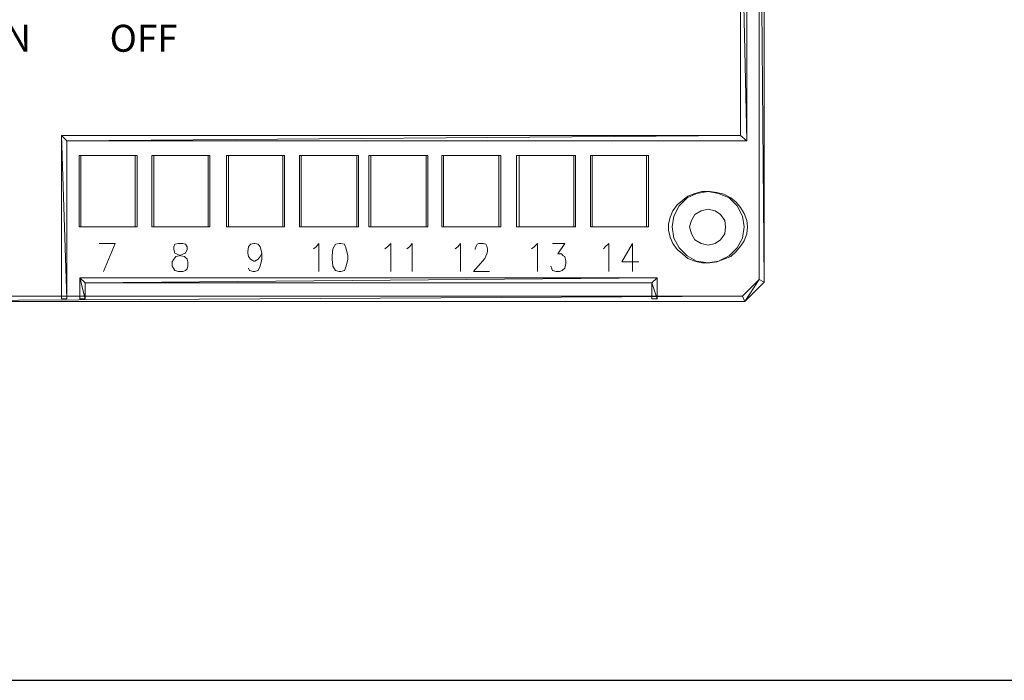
# Model space of a CAD drawing. Header units: millimetres. Extents: x 22250 to 51280, y -5012 to 7692.
# Tile 168 of 182: x 50795 to 50872, y 2739 to 2791. Entities that reach past the tile are written whole.
import ezdxf

# ---------------------------------------------------------------- set-up
doc = ezdxf.new("R2010")
doc.units = ezdxf.units.MM
doc.layers.add('00 CCTV IP - MIWI', color=10, linetype='Continuous')
doc.layers.add('Warstwa 1', color=253, linetype='Continuous', lineweight=5)
doc.styles.get("Standard").update_dxf_attribs({"font": 'arial.ttf'})

msp = doc.modelspace()

# ---------------------------------------------------------------- linework, layer by layer
at = {"layer": '00 CCTV IP - MIWI', "color": 250}
msp.add_line((50639.233, 2738.947), (51159.59, 2738.947), dxfattribs=at)
at = {"layer": 'Warstwa 1'}
for points in [[(50853.295, 2770.129), (50853.295, 2770.129), (50852.882, 2816.344), (50852.882, 2816.344), (50852.882, 2816.344), (50852.882, 2816.344), (50853.295, 2816.482), (50853.295, 2816.482), (50853.295, 2816.482), (50853.295, 2816.482), (50853.295, 2770.129), (50853.295, 2770.129)], [(50852.882, 2770.335), (50852.882, 2770.335), (50853.295, 2770.129), (50853.295, 2770.129), (50853.295, 2770.129), (50853.295, 2770.129), (50852.882, 2816.344), (50852.882, 2816.344), (50852.882, 2816.344), (50852.882, 2816.344), (50852.882, 2770.335), (50852.882, 2770.335)], [(50851.919, 2781.201), (50851.919, 2781.201), (50851.438, 2803.621), (50851.438, 2803.621), (50851.438, 2803.621), (50851.438, 2803.621), (50851.919, 2804.034), (50851.919, 2804.034), (50851.919, 2804.034), (50851.919, 2804.034), (50851.919, 2781.201), (50851.919, 2781.201)], [(50851.438, 2781.614), (50851.438, 2781.614), (50851.919, 2781.201), (50851.919, 2781.201), (50851.919, 2781.201), (50851.919, 2781.201), (50851.438, 2803.621), (50851.438, 2803.621), (50851.438, 2803.621), (50851.438, 2803.621), (50851.438, 2781.614), (50851.438, 2781.614)], [(50798.276, 2768.822), (50798.276, 2768.822), (50798.689, 2768.822), (50798.689, 2768.822), (50798.689, 2768.822), (50798.689, 2768.822), (50798.276, 2781.614), (50798.276, 2781.614), (50798.276, 2781.614), (50798.276, 2781.614), (50798.276, 2768.822), (50798.276, 2768.822)], [(50798.689, 2768.822), (50798.689, 2768.822), (50798.276, 2781.614), (50798.276, 2781.614), (50798.276, 2781.614), (50798.276, 2781.614), (50798.689, 2781.201), (50798.689, 2781.201), (50798.689, 2781.201), (50798.689, 2781.201), (50798.689, 2768.822), (50798.689, 2768.822)], [(50798.276, 2781.614), (50798.276, 2781.614), (50798.689, 2781.201), (50798.689, 2781.201), (50798.689, 2781.201), (50798.689, 2781.201), (50851.438, 2781.614), (50851.438, 2781.614), (50851.438, 2781.614), (50851.438, 2781.614), (50798.276, 2781.614), (50798.276, 2781.614)], [(50798.689, 2781.201), (50798.689, 2781.201), (50851.438, 2781.614), (50851.438, 2781.614), (50851.438, 2781.614), (50851.438, 2781.614), (50851.919, 2781.201), (50851.919, 2781.201), (50851.919, 2781.201), (50851.919, 2781.201), (50798.689, 2781.201), (50798.689, 2781.201)], [(50799.72, 2768.822), (50799.72, 2768.822), (50800.133, 2768.822), (50800.133, 2768.822), (50800.133, 2768.822), (50800.133, 2768.822), (50799.72, 2770.472), (50799.72, 2770.472), (50799.72, 2770.472), (50799.72, 2770.472), (50799.72, 2768.822), (50799.72, 2768.822)], [(50800.133, 2768.822), (50800.133, 2768.822), (50799.72, 2770.472), (50799.72, 2770.472), (50799.72, 2770.472), (50799.72, 2770.472), (50800.133, 2770.06), (50800.133, 2770.06), (50800.133, 2770.06), (50800.133, 2770.06), (50800.133, 2768.822), (50800.133, 2768.822)], [(50799.72, 2770.472), (50799.72, 2770.472), (50800.133, 2770.06), (50800.133, 2770.06), (50800.133, 2770.06), (50800.133, 2770.06), (50844.904, 2770.472), (50844.904, 2770.472), (50844.904, 2770.472), (50844.904, 2770.472), (50799.72, 2770.472), (50799.72, 2770.472)], [(50800.133, 2770.06), (50800.133, 2770.06), (50844.904, 2770.472), (50844.904, 2770.472), (50844.904, 2770.472), (50844.904, 2770.472), (50844.492, 2770.06), (50844.492, 2770.06), (50844.492, 2770.06), (50844.492, 2770.06), (50800.133, 2770.06), (50800.133, 2770.06)], [(50844.904, 2770.472), (50844.904, 2770.472), (50844.492, 2770.06), (50844.492, 2770.06), (50844.492, 2770.06), (50844.492, 2770.06), (50844.904, 2768.822), (50844.904, 2768.822), (50844.904, 2768.822), (50844.904, 2768.822), (50844.904, 2770.472), (50844.904, 2770.472)], [(50851.575, 2769.028), (50851.575, 2769.028), (50851.782, 2768.616), (50851.782, 2768.616), (50851.782, 2768.616), (50851.782, 2768.616), (50852.882, 2770.335), (50852.882, 2770.335), (50852.882, 2770.335), (50852.882, 2770.335), (50851.575, 2769.028), (50851.575, 2769.028)], [(50851.782, 2768.616), (50851.782, 2768.616), (50852.882, 2770.335), (50852.882, 2770.335), (50852.882, 2770.335), (50852.882, 2770.335), (50853.295, 2770.129), (50853.295, 2770.129), (50853.295, 2770.129), (50853.295, 2770.129), (50851.782, 2768.616), (50851.782, 2768.616)], [(50844.492, 2770.06), (50844.492, 2770.06), (50844.904, 2768.822), (50844.904, 2768.822), (50844.904, 2768.822), (50844.904, 2768.822), (50844.492, 2768.822), (50844.492, 2768.822), (50844.492, 2768.822), (50844.492, 2768.822), (50844.492, 2770.06), (50844.492, 2770.06)], [(50776.2, 2769.028), (50776.2, 2769.028), (50775.994, 2768.616), (50775.994, 2768.616), (50775.994, 2768.616), (50775.994, 2768.616), (50851.575, 2769.028), (50851.575, 2769.028), (50851.575, 2769.028), (50851.575, 2769.028), (50776.2, 2769.028), (50776.2, 2769.028)], [(50775.994, 2768.616), (50775.994, 2768.616), (50851.575, 2769.028), (50851.575, 2769.028), (50851.575, 2769.028), (50851.575, 2769.028), (50851.782, 2768.616), (50851.782, 2768.616), (50851.782, 2768.616), (50851.782, 2768.616), (50775.994, 2768.616), (50775.994, 2768.616)]]:
    msp.add_open_spline(points, degree=3, knots=[0, 0, 0, 0, 0.333333, 0.333333, 0.333333, 0.333333, 0.666667, 0.666667, 0.666667, 0.666667, 1, 1, 1, 1], dxfattribs=at)
at = {"layer": 'Warstwa 1', "lineweight": 9}
for points, knots in [([(50804.053, 2774.461), (50804.053, 2774.461), (50804.053, 2780.032), (50804.053, 2780.032), (50804.053, 2780.032), (50804.053, 2780.032), (50799.652, 2780.032), (50799.652, 2780.032), (50799.652, 2780.032), (50799.652, 2780.032), (50799.652, 2774.461), (50799.652, 2774.461), (50799.652, 2774.461), (50799.652, 2774.461), (50804.053, 2774.461), (50804.053, 2774.461)], [0, 0, 0, 0, 0.25, 0.25, 0.25, 0.25, 0.5, 0.5, 0.5, 0.5, 0.75, 0.75, 0.75, 0.75, 1, 1, 1, 1]), ([(50804.191, 2774.461), (50804.191, 2774.461), (50804.191, 2780.032), (50804.191, 2780.032), (50804.191, 2780.032), (50804.191, 2780.032), (50799.789, 2780.032), (50799.789, 2780.032), (50799.789, 2780.032), (50799.789, 2780.032), (50799.789, 2774.461), (50799.789, 2774.461), (50799.789, 2774.461), (50799.789, 2774.461), (50804.191, 2774.461), (50804.191, 2774.461)], [0, 0, 0, 0, 0.25, 0.25, 0.25, 0.25, 0.5, 0.5, 0.5, 0.5, 0.75, 0.75, 0.75, 0.75, 1, 1, 1, 1]), ([(50809.761, 2774.461), (50809.761, 2774.461), (50809.761, 2780.032), (50809.761, 2780.032), (50809.761, 2780.032), (50809.761, 2780.032), (50805.36, 2780.032), (50805.36, 2780.032), (50805.36, 2780.032), (50805.36, 2780.032), (50805.36, 2774.461), (50805.36, 2774.461), (50805.36, 2774.461), (50805.36, 2774.461), (50809.761, 2774.461), (50809.761, 2774.461)], [0, 0, 0, 0, 0.25, 0.25, 0.25, 0.25, 0.5, 0.5, 0.5, 0.5, 0.75, 0.75, 0.75, 0.75, 1, 1, 1, 1]), ([(50809.899, 2774.461), (50809.899, 2774.461), (50809.899, 2780.032), (50809.899, 2780.032), (50809.899, 2780.032), (50809.899, 2780.032), (50805.497, 2780.032), (50805.497, 2780.032), (50805.497, 2780.032), (50805.497, 2780.032), (50805.497, 2774.461), (50805.497, 2774.461), (50805.497, 2774.461), (50805.497, 2774.461), (50809.899, 2774.461), (50809.899, 2774.461)], [0, 0, 0, 0, 0.25, 0.25, 0.25, 0.25, 0.5, 0.5, 0.5, 0.5, 0.75, 0.75, 0.75, 0.75, 1, 1, 1, 1]), ([(50815.607, 2774.461), (50815.607, 2774.461), (50815.607, 2780.032), (50815.607, 2780.032), (50815.607, 2780.032), (50815.607, 2780.032), (50811.205, 2780.032), (50811.205, 2780.032), (50811.205, 2780.032), (50811.205, 2780.032), (50811.205, 2774.461), (50811.205, 2774.461), (50811.205, 2774.461), (50811.205, 2774.461), (50815.607, 2774.461), (50815.607, 2774.461)], [0, 0, 0, 0, 0.25, 0.25, 0.25, 0.25, 0.5, 0.5, 0.5, 0.5, 0.75, 0.75, 0.75, 0.75, 1, 1, 1, 1]), ([(50815.745, 2774.461), (50815.745, 2774.461), (50815.745, 2780.032), (50815.745, 2780.032), (50815.745, 2780.032), (50815.745, 2780.032), (50811.343, 2780.032), (50811.343, 2780.032), (50811.343, 2780.032), (50811.343, 2780.032), (50811.343, 2774.461), (50811.343, 2774.461), (50811.343, 2774.461), (50811.343, 2774.461), (50815.745, 2774.461), (50815.745, 2774.461)], [0, 0, 0, 0, 0.25, 0.25, 0.25, 0.25, 0.5, 0.5, 0.5, 0.5, 0.75, 0.75, 0.75, 0.75, 1, 1, 1, 1]), ([(50821.384, 2774.461), (50821.384, 2774.461), (50821.384, 2780.032), (50821.384, 2780.032), (50821.384, 2780.032), (50821.384, 2780.032), (50816.914, 2780.032), (50816.914, 2780.032), (50816.914, 2780.032), (50816.914, 2780.032), (50816.914, 2774.461), (50816.914, 2774.461), (50816.914, 2774.461), (50816.914, 2774.461), (50821.384, 2774.461), (50821.384, 2774.461)], [0, 0, 0, 0, 0.25, 0.25, 0.25, 0.25, 0.5, 0.5, 0.5, 0.5, 0.75, 0.75, 0.75, 0.75, 1, 1, 1, 1]), ([(50821.521, 2774.461), (50821.521, 2774.461), (50821.521, 2780.032), (50821.521, 2780.032), (50821.521, 2780.032), (50821.521, 2780.032), (50817.051, 2780.032), (50817.051, 2780.032), (50817.051, 2780.032), (50817.051, 2780.032), (50817.051, 2774.461), (50817.051, 2774.461), (50817.051, 2774.461), (50817.051, 2774.461), (50821.521, 2774.461), (50821.521, 2774.461)], [0, 0, 0, 0, 0.25, 0.25, 0.25, 0.25, 0.5, 0.5, 0.5, 0.5, 0.75, 0.75, 0.75, 0.75, 1, 1, 1, 1]), ([(50826.817, 2774.461), (50826.817, 2774.461), (50826.817, 2780.032), (50826.817, 2780.032), (50826.817, 2780.032), (50826.817, 2780.032), (50822.347, 2780.032), (50822.347, 2780.032), (50822.347, 2780.032), (50822.347, 2780.032), (50822.347, 2774.461), (50822.347, 2774.461), (50822.347, 2774.461), (50822.347, 2774.461), (50826.817, 2774.461), (50826.817, 2774.461)], [0, 0, 0, 0, 0.25, 0.25, 0.25, 0.25, 0.5, 0.5, 0.5, 0.5, 0.75, 0.75, 0.75, 0.75, 1, 1, 1, 1]), ([(50826.955, 2774.461), (50826.955, 2774.461), (50826.955, 2780.032), (50826.955, 2780.032), (50826.955, 2780.032), (50826.955, 2780.032), (50822.484, 2780.032), (50822.484, 2780.032), (50822.484, 2780.032), (50822.484, 2780.032), (50822.484, 2774.461), (50822.484, 2774.461), (50822.484, 2774.461), (50822.484, 2774.461), (50826.955, 2774.461), (50826.955, 2774.461)], [0, 0, 0, 0, 0.25, 0.25, 0.25, 0.25, 0.5, 0.5, 0.5, 0.5, 0.75, 0.75, 0.75, 0.75, 1, 1, 1, 1]), ([(50832.525, 2774.461), (50832.525, 2774.461), (50832.525, 2780.032), (50832.525, 2780.032), (50832.525, 2780.032), (50832.525, 2780.032), (50828.055, 2780.032), (50828.055, 2780.032), (50828.055, 2780.032), (50828.055, 2780.032), (50828.055, 2774.461), (50828.055, 2774.461), (50828.055, 2774.461), (50828.055, 2774.461), (50832.525, 2774.461), (50832.525, 2774.461)], [0, 0, 0, 0, 0.25, 0.25, 0.25, 0.25, 0.5, 0.5, 0.5, 0.5, 0.75, 0.75, 0.75, 0.75, 1, 1, 1, 1]), ([(50832.663, 2774.461), (50832.663, 2774.461), (50832.663, 2780.032), (50832.663, 2780.032), (50832.663, 2780.032), (50832.663, 2780.032), (50828.192, 2780.032), (50828.192, 2780.032), (50828.192, 2780.032), (50828.192, 2780.032), (50828.192, 2774.461), (50828.192, 2774.461), (50828.192, 2774.461), (50828.192, 2774.461), (50832.663, 2774.461), (50832.663, 2774.461)], [0, 0, 0, 0, 0.25, 0.25, 0.25, 0.25, 0.5, 0.5, 0.5, 0.5, 0.75, 0.75, 0.75, 0.75, 1, 1, 1, 1]), ([(50838.371, 2774.461), (50838.371, 2774.461), (50838.371, 2780.032), (50838.371, 2780.032), (50838.371, 2780.032), (50838.371, 2780.032), (50833.901, 2780.032), (50833.901, 2780.032), (50833.901, 2780.032), (50833.901, 2780.032), (50833.901, 2774.461), (50833.901, 2774.461), (50833.901, 2774.461), (50833.901, 2774.461), (50838.371, 2774.461), (50838.371, 2774.461)], [0, 0, 0, 0, 0.25, 0.25, 0.25, 0.25, 0.5, 0.5, 0.5, 0.5, 0.75, 0.75, 0.75, 0.75, 1, 1, 1, 1]), ([(50838.508, 2774.461), (50838.508, 2774.461), (50838.508, 2780.032), (50838.508, 2780.032), (50838.508, 2780.032), (50838.508, 2780.032), (50834.107, 2780.032), (50834.107, 2780.032), (50834.107, 2780.032), (50834.107, 2780.032), (50834.107, 2774.461), (50834.107, 2774.461), (50834.107, 2774.461), (50834.107, 2774.461), (50838.508, 2774.461), (50838.508, 2774.461)], [0, 0, 0, 0, 0.25, 0.25, 0.25, 0.25, 0.5, 0.5, 0.5, 0.5, 0.75, 0.75, 0.75, 0.75, 1, 1, 1, 1]), ([(50844.079, 2774.461), (50844.079, 2774.461), (50844.079, 2780.032), (50844.079, 2780.032), (50844.079, 2780.032), (50844.079, 2780.032), (50839.678, 2780.032), (50839.678, 2780.032), (50839.678, 2780.032), (50839.678, 2780.032), (50839.678, 2774.461), (50839.678, 2774.461), (50839.678, 2774.461), (50839.678, 2774.461), (50844.079, 2774.461), (50844.079, 2774.461)], [0, 0, 0, 0, 0.25, 0.25, 0.25, 0.25, 0.5, 0.5, 0.5, 0.5, 0.75, 0.75, 0.75, 0.75, 1, 1, 1, 1]), ([(50844.217, 2774.461), (50844.217, 2774.461), (50844.217, 2780.032), (50844.217, 2780.032), (50844.217, 2780.032), (50844.217, 2780.032), (50839.815, 2780.032), (50839.815, 2780.032), (50839.815, 2780.032), (50839.815, 2780.032), (50839.815, 2774.461), (50839.815, 2774.461), (50839.815, 2774.461), (50839.815, 2774.461), (50844.217, 2774.461), (50844.217, 2774.461)], [0, 0, 0, 0, 0.25, 0.25, 0.25, 0.25, 0.5, 0.5, 0.5, 0.5, 0.75, 0.75, 0.75, 0.75, 1, 1, 1, 1]), ([(50851.988, 2774.461), (50851.988, 2774.461), (50851.919, 2774.943), (50851.919, 2774.943), (50851.919, 2774.943), (50851.919, 2774.943), (50851.713, 2775.493), (50851.713, 2775.493), (50851.713, 2775.493), (50851.713, 2775.493), (50851.438, 2775.974), (50851.438, 2775.974), (50851.438, 2775.974), (50851.438, 2775.974), (50851.094, 2776.387), (50851.094, 2776.387), (50851.094, 2776.387), (50851.094, 2776.387), (50850.681, 2776.731), (50850.681, 2776.731), (50850.681, 2776.731), (50850.681, 2776.731), (50850.131, 2777.006), (50850.131, 2777.006), (50850.131, 2777.006), (50850.131, 2777.006), (50849.581, 2777.144), (50849.581, 2777.144), (50849.581, 2777.144), (50849.581, 2777.144), (50849.031, 2777.212), (50849.031, 2777.212), (50849.031, 2777.212), (50849.031, 2777.212), (50848.412, 2777.212), (50848.412, 2777.212), (50848.412, 2777.212), (50848.412, 2777.212), (50847.862, 2777.075), (50847.862, 2777.075), (50847.862, 2777.075), (50847.862, 2777.075), (50847.311, 2776.868), (50847.311, 2776.868), (50847.311, 2776.868), (50847.311, 2776.868), (50846.899, 2776.525), (50846.899, 2776.525), (50846.899, 2776.525), (50846.899, 2776.525), (50846.486, 2776.181), (50846.486, 2776.181), (50846.486, 2776.181), (50846.486, 2776.181), (50846.142, 2775.699), (50846.142, 2775.699), (50846.142, 2775.699), (50846.142, 2775.699), (50845.936, 2775.218), (50845.936, 2775.218), (50845.936, 2775.218), (50845.936, 2775.218), (50845.798, 2774.668), (50845.798, 2774.668), (50845.798, 2774.668), (50845.798, 2774.668), (50845.798, 2774.186), (50845.798, 2774.186), (50845.798, 2774.186), (50845.798, 2774.186), (50845.936, 2773.636), (50845.936, 2773.636), (50845.936, 2773.636), (50845.936, 2773.636), (50846.142, 2773.155), (50846.142, 2773.155), (50846.142, 2773.155), (50846.142, 2773.155), (50846.486, 2772.673), (50846.486, 2772.673), (50846.486, 2772.673), (50846.486, 2772.673), (50846.899, 2772.329), (50846.899, 2772.329), (50846.899, 2772.329), (50846.899, 2772.329), (50847.311, 2771.986), (50847.311, 2771.986), (50847.311, 2771.986), (50847.311, 2771.986), (50847.862, 2771.779), (50847.862, 2771.779), (50847.862, 2771.779), (50847.862, 2771.779), (50848.412, 2771.642), (50848.412, 2771.642), (50848.412, 2771.642), (50848.412, 2771.642), (50849.031, 2771.642), (50849.031, 2771.642), (50849.031, 2771.642), (50849.031, 2771.642), (50849.581, 2771.71), (50849.581, 2771.71), (50849.581, 2771.71), (50849.581, 2771.71), (50850.131, 2771.917), (50850.131, 2771.917), (50850.131, 2771.917), (50850.131, 2771.917), (50850.681, 2772.123), (50850.681, 2772.123), (50850.681, 2772.123), (50850.681, 2772.123), (50851.094, 2772.536), (50851.094, 2772.536), (50851.094, 2772.536), (50851.094, 2772.536), (50851.438, 2772.948), (50851.438, 2772.948), (50851.438, 2772.948), (50851.438, 2772.948), (50851.713, 2773.361), (50851.713, 2773.361), (50851.713, 2773.361), (50851.713, 2773.361), (50851.919, 2773.911), (50851.919, 2773.911), (50851.919, 2773.911), (50851.919, 2773.911), (50851.988, 2774.461), (50851.988, 2774.461)], [0, 0, 0, 0, 0.030303, 0.030303, 0.030303, 0.030303, 0.060606, 0.060606, 0.060606, 0.060606, 0.090909, 0.090909, 0.090909, 0.090909, 0.121212, 0.121212, 0.121212, 0.121212, 0.151515, 0.151515, 0.151515, 0.151515, 0.181818, 0.181818, 0.181818, 0.181818, 0.212121, 0.212121, 0.212121, 0.212121, 0.242424, 0.242424, 0.242424, 0.242424, 0.272727, 0.272727, 0.272727, 0.272727, 0.30303, 0.30303, 0.30303, 0.30303, 0.333333, 0.333333, 0.333333, 0.333333, 0.363636, 0.363636, 0.363636, 0.363636, 0.393939, 0.393939, 0.393939, 0.393939, 0.424242, 0.424242, 0.424242, 0.424242, 0.454545, 0.454545, 0.454545, 0.454545, 0.484848, 0.484848, 0.484848, 0.484848, 0.515152, 0.515152, 0.515152, 0.515152, 0.545455, 0.545455, 0.545455, 0.545455, 0.575758, 0.575758, 0.575758, 0.575758, 0.606061, 0.606061, 0.606061, 0.606061, 0.636364, 0.636364, 0.636364, 0.636364, 0.666667, 0.666667, 0.666667, 0.666667, 0.69697, 0.69697, 0.69697, 0.69697, 0.727273, 0.727273, 0.727273, 0.727273, 0.757576, 0.757576, 0.757576, 0.757576, 0.787879, 0.787879, 0.787879, 0.787879, 0.818182, 0.818182, 0.818182, 0.818182, 0.848485, 0.848485, 0.848485, 0.848485, 0.878788, 0.878788, 0.878788, 0.878788, 0.909091, 0.909091, 0.909091, 0.909091, 0.939394, 0.939394, 0.939394, 0.939394, 0.969697, 0.969697, 0.969697, 0.969697, 1, 1, 1, 1]), ([(50851.713, 2774.461), (50851.713, 2774.461), (50851.575, 2775.287), (50851.575, 2775.287), (50851.575, 2775.287), (50851.575, 2775.287), (50851.163, 2776.112), (50851.163, 2776.112), (50851.163, 2776.112), (50851.163, 2776.112), (50850.544, 2776.731), (50850.544, 2776.731), (50850.544, 2776.731), (50850.544, 2776.731), (50849.718, 2777.075), (50849.718, 2777.075), (50849.718, 2777.075), (50849.718, 2777.075), (50848.893, 2777.212), (50848.893, 2777.212), (50848.893, 2777.212), (50848.893, 2777.212), (50847.999, 2777.075), (50847.999, 2777.075), (50847.999, 2777.075), (50847.999, 2777.075), (50847.243, 2776.731), (50847.243, 2776.731), (50847.243, 2776.731), (50847.243, 2776.731), (50846.624, 2776.112), (50846.624, 2776.112), (50846.624, 2776.112), (50846.624, 2776.112), (50846.211, 2775.287), (50846.211, 2775.287), (50846.211, 2775.287), (50846.211, 2775.287), (50846.074, 2774.461), (50846.074, 2774.461), (50846.074, 2774.461), (50846.074, 2774.461), (50846.211, 2773.567), (50846.211, 2773.567), (50846.211, 2773.567), (50846.211, 2773.567), (50846.624, 2772.811), (50846.624, 2772.811), (50846.624, 2772.811), (50846.624, 2772.811), (50847.243, 2772.192), (50847.243, 2772.192), (50847.243, 2772.192), (50847.243, 2772.192), (50847.999, 2771.779), (50847.999, 2771.779), (50847.999, 2771.779), (50847.999, 2771.779), (50848.893, 2771.642), (50848.893, 2771.642), (50848.893, 2771.642), (50848.893, 2771.642), (50849.718, 2771.779), (50849.718, 2771.779), (50849.718, 2771.779), (50849.718, 2771.779), (50850.544, 2772.192), (50850.544, 2772.192), (50850.544, 2772.192), (50850.544, 2772.192), (50851.163, 2772.811), (50851.163, 2772.811), (50851.163, 2772.811), (50851.163, 2772.811), (50851.575, 2773.567), (50851.575, 2773.567), (50851.575, 2773.567), (50851.575, 2773.567), (50851.713, 2774.461), (50851.713, 2774.461)], [0, 0, 0, 0, 0.05, 0.05, 0.05, 0.05, 0.1, 0.1, 0.1, 0.1, 0.15, 0.15, 0.15, 0.15, 0.2, 0.2, 0.2, 0.2, 0.25, 0.25, 0.25, 0.25, 0.3, 0.3, 0.3, 0.3, 0.35, 0.35, 0.35, 0.35, 0.4, 0.4, 0.4, 0.4, 0.45, 0.45, 0.45, 0.45, 0.5, 0.5, 0.5, 0.5, 0.55, 0.55, 0.55, 0.55, 0.6, 0.6, 0.6, 0.6, 0.65, 0.65, 0.65, 0.65, 0.7, 0.7, 0.7, 0.7, 0.75, 0.75, 0.75, 0.75, 0.8, 0.8, 0.8, 0.8, 0.85, 0.85, 0.85, 0.85, 0.9, 0.9, 0.9, 0.9, 0.95, 0.95, 0.95, 0.95, 1, 1, 1, 1]), ([(50850.269, 2774.461), (50850.269, 2774.461), (50850.2, 2774.943), (50850.2, 2774.943), (50850.2, 2774.943), (50850.2, 2774.943), (50849.856, 2775.424), (50849.856, 2775.424), (50849.856, 2775.424), (50849.856, 2775.424), (50849.443, 2775.699), (50849.443, 2775.699), (50849.443, 2775.699), (50849.443, 2775.699), (50848.893, 2775.837), (50848.893, 2775.837), (50848.893, 2775.837), (50848.893, 2775.837), (50848.343, 2775.699), (50848.343, 2775.699), (50848.343, 2775.699), (50848.343, 2775.699), (50847.862, 2775.424), (50847.862, 2775.424), (50847.862, 2775.424), (50847.862, 2775.424), (50847.586, 2774.943), (50847.586, 2774.943), (50847.586, 2774.943), (50847.586, 2774.943), (50847.449, 2774.461), (50847.449, 2774.461), (50847.449, 2774.461), (50847.449, 2774.461), (50847.586, 2773.911), (50847.586, 2773.911), (50847.586, 2773.911), (50847.586, 2773.911), (50847.862, 2773.43), (50847.862, 2773.43), (50847.862, 2773.43), (50847.862, 2773.43), (50848.343, 2773.155), (50848.343, 2773.155), (50848.343, 2773.155), (50848.343, 2773.155), (50848.893, 2773.017), (50848.893, 2773.017), (50848.893, 2773.017), (50848.893, 2773.017), (50849.443, 2773.155), (50849.443, 2773.155), (50849.443, 2773.155), (50849.443, 2773.155), (50849.856, 2773.43), (50849.856, 2773.43), (50849.856, 2773.43), (50849.856, 2773.43), (50850.2, 2773.911), (50850.2, 2773.911), (50850.2, 2773.911), (50850.2, 2773.911), (50850.269, 2774.461), (50850.269, 2774.461)], [0, 0, 0, 0, 0.0625, 0.0625, 0.0625, 0.0625, 0.125, 0.125, 0.125, 0.125, 0.1875, 0.1875, 0.1875, 0.1875, 0.25, 0.25, 0.25, 0.25, 0.3125, 0.3125, 0.3125, 0.3125, 0.375, 0.375, 0.375, 0.375, 0.4375, 0.4375, 0.4375, 0.4375, 0.5, 0.5, 0.5, 0.5, 0.5625, 0.5625, 0.5625, 0.5625, 0.625, 0.625, 0.625, 0.625, 0.6875, 0.6875, 0.6875, 0.6875, 0.75, 0.75, 0.75, 0.75, 0.8125, 0.8125, 0.8125, 0.8125, 0.875, 0.875, 0.875, 0.875, 0.9375, 0.9375, 0.9375, 0.9375, 1, 1, 1, 1]), ([(50850.269, 2774.461), (50850.269, 2774.461), (50850.2, 2774.943), (50850.2, 2774.943), (50850.2, 2774.943), (50850.2, 2774.943), (50849.856, 2775.424), (50849.856, 2775.424), (50849.856, 2775.424), (50849.856, 2775.424), (50849.443, 2775.699), (50849.443, 2775.699), (50849.443, 2775.699), (50849.443, 2775.699), (50848.893, 2775.837), (50848.893, 2775.837), (50848.893, 2775.837), (50848.893, 2775.837), (50848.343, 2775.699), (50848.343, 2775.699), (50848.343, 2775.699), (50848.343, 2775.699), (50847.862, 2775.424), (50847.862, 2775.424), (50847.862, 2775.424), (50847.862, 2775.424), (50847.586, 2774.943), (50847.586, 2774.943), (50847.586, 2774.943), (50847.586, 2774.943), (50847.449, 2774.461), (50847.449, 2774.461), (50847.449, 2774.461), (50847.449, 2774.461), (50847.586, 2773.911), (50847.586, 2773.911), (50847.586, 2773.911), (50847.586, 2773.911), (50847.862, 2773.43), (50847.862, 2773.43), (50847.862, 2773.43), (50847.862, 2773.43), (50848.343, 2773.155), (50848.343, 2773.155), (50848.343, 2773.155), (50848.343, 2773.155), (50848.893, 2773.017), (50848.893, 2773.017), (50848.893, 2773.017), (50848.893, 2773.017), (50849.443, 2773.155), (50849.443, 2773.155), (50849.443, 2773.155), (50849.443, 2773.155), (50849.856, 2773.43), (50849.856, 2773.43), (50849.856, 2773.43), (50849.856, 2773.43), (50850.2, 2773.911), (50850.2, 2773.911), (50850.2, 2773.911), (50850.2, 2773.911), (50850.269, 2774.461), (50850.269, 2774.461)], [0, 0, 0, 0, 0.0625, 0.0625, 0.0625, 0.0625, 0.125, 0.125, 0.125, 0.125, 0.1875, 0.1875, 0.1875, 0.1875, 0.25, 0.25, 0.25, 0.25, 0.3125, 0.3125, 0.3125, 0.3125, 0.375, 0.375, 0.375, 0.375, 0.4375, 0.4375, 0.4375, 0.4375, 0.5, 0.5, 0.5, 0.5, 0.5625, 0.5625, 0.5625, 0.5625, 0.625, 0.625, 0.625, 0.625, 0.6875, 0.6875, 0.6875, 0.6875, 0.75, 0.75, 0.75, 0.75, 0.8125, 0.8125, 0.8125, 0.8125, 0.875, 0.875, 0.875, 0.875, 0.9375, 0.9375, 0.9375, 0.9375, 1, 1, 1, 1]), ([(50801.577, 2770.954), (50801.577, 2770.954), (50802.471, 2773.155), (50802.471, 2773.155), (50802.471, 2773.155), (50802.471, 2773.155), (50801.233, 2773.155), (50801.233, 2773.155)], [0, 0, 0, 0, 0.5, 0.5, 0.5, 0.5, 1, 1, 1, 1]), ([(50807.423, 2773.155), (50807.423, 2773.155), (50807.148, 2773.086), (50807.148, 2773.086), (50807.148, 2773.086), (50807.148, 2773.086), (50807.079, 2772.88), (50807.079, 2772.88), (50807.079, 2772.88), (50807.079, 2772.88), (50807.079, 2772.673), (50807.079, 2772.673), (50807.079, 2772.673), (50807.079, 2772.673), (50807.148, 2772.398), (50807.148, 2772.398), (50807.148, 2772.398), (50807.148, 2772.398), (50807.285, 2772.329), (50807.285, 2772.329), (50807.285, 2772.329), (50807.285, 2772.329), (50807.629, 2772.192), (50807.629, 2772.192), (50807.629, 2772.192), (50807.629, 2772.192), (50807.904, 2772.123), (50807.904, 2772.123), (50807.904, 2772.123), (50807.904, 2772.123), (50808.111, 2771.917), (50808.111, 2771.917), (50808.111, 2771.917), (50808.111, 2771.917), (50808.179, 2771.71), (50808.179, 2771.71), (50808.179, 2771.71), (50808.179, 2771.71), (50808.179, 2771.367), (50808.179, 2771.367), (50808.179, 2771.367), (50808.179, 2771.367), (50808.111, 2771.16), (50808.111, 2771.16), (50808.111, 2771.16), (50808.111, 2771.16), (50807.973, 2771.023), (50807.973, 2771.023), (50807.973, 2771.023), (50807.973, 2771.023), (50807.767, 2770.954), (50807.767, 2770.954), (50807.767, 2770.954), (50807.767, 2770.954), (50807.423, 2770.954), (50807.423, 2770.954), (50807.423, 2770.954), (50807.423, 2770.954), (50807.148, 2771.023), (50807.148, 2771.023), (50807.148, 2771.023), (50807.148, 2771.023), (50807.079, 2771.16), (50807.079, 2771.16), (50807.079, 2771.16), (50807.079, 2771.16), (50806.941, 2771.367), (50806.941, 2771.367), (50806.941, 2771.367), (50806.941, 2771.367), (50806.941, 2771.71), (50806.941, 2771.71), (50806.941, 2771.71), (50806.941, 2771.71), (50807.079, 2771.917), (50807.079, 2771.917), (50807.079, 2771.917), (50807.079, 2771.917), (50807.217, 2772.123), (50807.217, 2772.123), (50807.217, 2772.123), (50807.217, 2772.123), (50807.492, 2772.192), (50807.492, 2772.192), (50807.492, 2772.192), (50807.492, 2772.192), (50807.835, 2772.329), (50807.835, 2772.329), (50807.835, 2772.329), (50807.835, 2772.329), (50807.973, 2772.398), (50807.973, 2772.398), (50807.973, 2772.398), (50807.973, 2772.398), (50808.111, 2772.673), (50808.111, 2772.673), (50808.111, 2772.673), (50808.111, 2772.673), (50808.111, 2772.88), (50808.111, 2772.88), (50808.111, 2772.88), (50808.111, 2772.88), (50807.973, 2773.086), (50807.973, 2773.086), (50807.973, 2773.086), (50807.973, 2773.086), (50807.767, 2773.155), (50807.767, 2773.155), (50807.767, 2773.155), (50807.767, 2773.155), (50807.423, 2773.155), (50807.423, 2773.155)], [0, 0, 0, 0, 0.035714, 0.035714, 0.035714, 0.035714, 0.071429, 0.071429, 0.071429, 0.071429, 0.107143, 0.107143, 0.107143, 0.107143, 0.142857, 0.142857, 0.142857, 0.142857, 0.178571, 0.178571, 0.178571, 0.178571, 0.214286, 0.214286, 0.214286, 0.214286, 0.25, 0.25, 0.25, 0.25, 0.285714, 0.285714, 0.285714, 0.285714, 0.321429, 0.321429, 0.321429, 0.321429, 0.357143, 0.357143, 0.357143, 0.357143, 0.392857, 0.392857, 0.392857, 0.392857, 0.428571, 0.428571, 0.428571, 0.428571, 0.464286, 0.464286, 0.464286, 0.464286, 0.5, 0.5, 0.5, 0.5, 0.535714, 0.535714, 0.535714, 0.535714, 0.571429, 0.571429, 0.571429, 0.571429, 0.607143, 0.607143, 0.607143, 0.607143, 0.642857, 0.642857, 0.642857, 0.642857, 0.678571, 0.678571, 0.678571, 0.678571, 0.714286, 0.714286, 0.714286, 0.714286, 0.75, 0.75, 0.75, 0.75, 0.785714, 0.785714, 0.785714, 0.785714, 0.821429, 0.821429, 0.821429, 0.821429, 0.857143, 0.857143, 0.857143, 0.857143, 0.892857, 0.892857, 0.892857, 0.892857, 0.928571, 0.928571, 0.928571, 0.928571, 0.964286, 0.964286, 0.964286, 0.964286, 1, 1, 1, 1]), ([(50813.956, 2772.398), (50813.956, 2772.398), (50813.819, 2772.123), (50813.819, 2772.123), (50813.819, 2772.123), (50813.819, 2772.123), (50813.681, 2771.917), (50813.681, 2771.917), (50813.681, 2771.917), (50813.681, 2771.917), (50813.406, 2771.779), (50813.406, 2771.779), (50813.406, 2771.779), (50813.406, 2771.779), (50813.337, 2771.779), (50813.337, 2771.779), (50813.337, 2771.779), (50813.337, 2771.779), (50813.062, 2771.917), (50813.062, 2771.917), (50813.062, 2771.917), (50813.062, 2771.917), (50812.925, 2772.123), (50812.925, 2772.123), (50812.925, 2772.123), (50812.925, 2772.123), (50812.856, 2772.398), (50812.856, 2772.398), (50812.856, 2772.398), (50812.856, 2772.398), (50812.856, 2772.536), (50812.856, 2772.536), (50812.856, 2772.536), (50812.856, 2772.536), (50812.925, 2772.88), (50812.925, 2772.88), (50812.925, 2772.88), (50812.925, 2772.88), (50813.062, 2773.086), (50813.062, 2773.086), (50813.062, 2773.086), (50813.062, 2773.086), (50813.337, 2773.155), (50813.337, 2773.155), (50813.337, 2773.155), (50813.337, 2773.155), (50813.406, 2773.155), (50813.406, 2773.155), (50813.406, 2773.155), (50813.406, 2773.155), (50813.681, 2773.086), (50813.681, 2773.086), (50813.681, 2773.086), (50813.681, 2773.086), (50813.819, 2772.88), (50813.819, 2772.88), (50813.819, 2772.88), (50813.819, 2772.88), (50813.956, 2772.398), (50813.956, 2772.398), (50813.956, 2772.398), (50813.956, 2772.398), (50813.956, 2771.917), (50813.956, 2771.917), (50813.956, 2771.917), (50813.956, 2771.917), (50813.819, 2771.367), (50813.819, 2771.367), (50813.819, 2771.367), (50813.819, 2771.367), (50813.681, 2771.023), (50813.681, 2771.023), (50813.681, 2771.023), (50813.681, 2771.023), (50813.406, 2770.954), (50813.406, 2770.954), (50813.406, 2770.954), (50813.406, 2770.954), (50813.269, 2770.954), (50813.269, 2770.954), (50813.269, 2770.954), (50813.269, 2770.954), (50812.993, 2771.023), (50812.993, 2771.023), (50812.993, 2771.023), (50812.993, 2771.023), (50812.925, 2771.229), (50812.925, 2771.229)], [0, 0, 0, 0, 0.045455, 0.045455, 0.045455, 0.045455, 0.090909, 0.090909, 0.090909, 0.090909, 0.136364, 0.136364, 0.136364, 0.136364, 0.181818, 0.181818, 0.181818, 0.181818, 0.227273, 0.227273, 0.227273, 0.227273, 0.272727, 0.272727, 0.272727, 0.272727, 0.318182, 0.318182, 0.318182, 0.318182, 0.363636, 0.363636, 0.363636, 0.363636, 0.409091, 0.409091, 0.409091, 0.409091, 0.454545, 0.454545, 0.454545, 0.454545, 0.5, 0.5, 0.5, 0.5, 0.545455, 0.545455, 0.545455, 0.545455, 0.590909, 0.590909, 0.590909, 0.590909, 0.636364, 0.636364, 0.636364, 0.636364, 0.681818, 0.681818, 0.681818, 0.681818, 0.727273, 0.727273, 0.727273, 0.727273, 0.772727, 0.772727, 0.772727, 0.772727, 0.818182, 0.818182, 0.818182, 0.818182, 0.863636, 0.863636, 0.863636, 0.863636, 0.909091, 0.909091, 0.909091, 0.909091, 0.954545, 0.954545, 0.954545, 0.954545, 1, 1, 1, 1]), ([(50818.014, 2772.742), (50818.014, 2772.742), (50818.22, 2772.88), (50818.22, 2772.88), (50818.22, 2772.88), (50818.22, 2772.88), (50818.427, 2773.155), (50818.427, 2773.155), (50818.427, 2773.155), (50818.427, 2773.155), (50818.427, 2770.954), (50818.427, 2770.954)], [0, 0, 0, 0, 0.333333, 0.333333, 0.333333, 0.333333, 0.666667, 0.666667, 0.666667, 0.666667, 1, 1, 1, 1]), ([(50820.008, 2773.155), (50820.008, 2773.155), (50819.733, 2773.086), (50819.733, 2773.086), (50819.733, 2773.086), (50819.733, 2773.086), (50819.527, 2772.742), (50819.527, 2772.742), (50819.527, 2772.742), (50819.527, 2772.742), (50819.458, 2772.192), (50819.458, 2772.192), (50819.458, 2772.192), (50819.458, 2772.192), (50819.458, 2771.917), (50819.458, 2771.917), (50819.458, 2771.917), (50819.458, 2771.917), (50819.527, 2771.367), (50819.527, 2771.367), (50819.527, 2771.367), (50819.527, 2771.367), (50819.733, 2771.023), (50819.733, 2771.023), (50819.733, 2771.023), (50819.733, 2771.023), (50820.008, 2770.954), (50820.008, 2770.954), (50820.008, 2770.954), (50820.008, 2770.954), (50820.146, 2770.954), (50820.146, 2770.954), (50820.146, 2770.954), (50820.146, 2770.954), (50820.421, 2771.023), (50820.421, 2771.023), (50820.421, 2771.023), (50820.421, 2771.023), (50820.559, 2771.367), (50820.559, 2771.367), (50820.559, 2771.367), (50820.559, 2771.367), (50820.696, 2771.917), (50820.696, 2771.917), (50820.696, 2771.917), (50820.696, 2771.917), (50820.696, 2772.192), (50820.696, 2772.192), (50820.696, 2772.192), (50820.696, 2772.192), (50820.559, 2772.742), (50820.559, 2772.742), (50820.559, 2772.742), (50820.559, 2772.742), (50820.421, 2773.086), (50820.421, 2773.086), (50820.421, 2773.086), (50820.421, 2773.086), (50820.146, 2773.155), (50820.146, 2773.155), (50820.146, 2773.155), (50820.146, 2773.155), (50820.008, 2773.155), (50820.008, 2773.155)], [0, 0, 0, 0, 0.0625, 0.0625, 0.0625, 0.0625, 0.125, 0.125, 0.125, 0.125, 0.1875, 0.1875, 0.1875, 0.1875, 0.25, 0.25, 0.25, 0.25, 0.3125, 0.3125, 0.3125, 0.3125, 0.375, 0.375, 0.375, 0.375, 0.4375, 0.4375, 0.4375, 0.4375, 0.5, 0.5, 0.5, 0.5, 0.5625, 0.5625, 0.5625, 0.5625, 0.625, 0.625, 0.625, 0.625, 0.6875, 0.6875, 0.6875, 0.6875, 0.75, 0.75, 0.75, 0.75, 0.8125, 0.8125, 0.8125, 0.8125, 0.875, 0.875, 0.875, 0.875, 0.9375, 0.9375, 0.9375, 0.9375, 1, 1, 1, 1]), ([(50823.585, 2772.742), (50823.585, 2772.742), (50823.791, 2772.88), (50823.791, 2772.88), (50823.791, 2772.88), (50823.791, 2772.88), (50824.066, 2773.155), (50824.066, 2773.155), (50824.066, 2773.155), (50824.066, 2773.155), (50824.066, 2770.954), (50824.066, 2770.954)], [0, 0, 0, 0, 0.333333, 0.333333, 0.333333, 0.333333, 0.666667, 0.666667, 0.666667, 0.666667, 1, 1, 1, 1]), ([(50825.304, 2772.742), (50825.304, 2772.742), (50825.51, 2772.88), (50825.51, 2772.88), (50825.51, 2772.88), (50825.51, 2772.88), (50825.717, 2773.155), (50825.717, 2773.155), (50825.717, 2773.155), (50825.717, 2773.155), (50825.717, 2770.954), (50825.717, 2770.954)], [0, 0, 0, 0, 0.333333, 0.333333, 0.333333, 0.333333, 0.666667, 0.666667, 0.666667, 0.666667, 1, 1, 1, 1]), ([(50829.086, 2772.742), (50829.086, 2772.742), (50829.293, 2772.88), (50829.293, 2772.88), (50829.293, 2772.88), (50829.293, 2772.88), (50829.499, 2773.155), (50829.499, 2773.155), (50829.499, 2773.155), (50829.499, 2773.155), (50829.499, 2770.954), (50829.499, 2770.954)], [0, 0, 0, 0, 0.333333, 0.333333, 0.333333, 0.333333, 0.666667, 0.666667, 0.666667, 0.666667, 1, 1, 1, 1]), ([(50830.668, 2772.673), (50830.668, 2772.673), (50830.668, 2772.742), (50830.668, 2772.742), (50830.668, 2772.742), (50830.668, 2772.742), (50830.737, 2772.948), (50830.737, 2772.948), (50830.737, 2772.948), (50830.737, 2772.948), (50830.806, 2773.086), (50830.806, 2773.086), (50830.806, 2773.086), (50830.806, 2773.086), (50830.943, 2773.155), (50830.943, 2773.155), (50830.943, 2773.155), (50830.943, 2773.155), (50831.287, 2773.155), (50831.287, 2773.155), (50831.287, 2773.155), (50831.287, 2773.155), (50831.494, 2773.086), (50831.494, 2773.086), (50831.494, 2773.086), (50831.494, 2773.086), (50831.562, 2772.948), (50831.562, 2772.948), (50831.562, 2772.948), (50831.562, 2772.948), (50831.631, 2772.742), (50831.631, 2772.742), (50831.631, 2772.742), (50831.631, 2772.742), (50831.631, 2772.536), (50831.631, 2772.536), (50831.631, 2772.536), (50831.631, 2772.536), (50831.562, 2772.329), (50831.562, 2772.329), (50831.562, 2772.329), (50831.562, 2772.329), (50831.425, 2771.986), (50831.425, 2771.986), (50831.425, 2771.986), (50831.425, 2771.986), (50830.531, 2770.954), (50830.531, 2770.954), (50830.531, 2770.954), (50830.531, 2770.954), (50831.769, 2770.954), (50831.769, 2770.954)], [0, 0, 0, 0, 0.076923, 0.076923, 0.076923, 0.076923, 0.153846, 0.153846, 0.153846, 0.153846, 0.230769, 0.230769, 0.230769, 0.230769, 0.307692, 0.307692, 0.307692, 0.307692, 0.384615, 0.384615, 0.384615, 0.384615, 0.461538, 0.461538, 0.461538, 0.461538, 0.538462, 0.538462, 0.538462, 0.538462, 0.615385, 0.615385, 0.615385, 0.615385, 0.692308, 0.692308, 0.692308, 0.692308, 0.769231, 0.769231, 0.769231, 0.769231, 0.846154, 0.846154, 0.846154, 0.846154, 0.923077, 0.923077, 0.923077, 0.923077, 1, 1, 1, 1]), ([(50835.07, 2772.742), (50835.07, 2772.742), (50835.276, 2772.88), (50835.276, 2772.88), (50835.276, 2772.88), (50835.276, 2772.88), (50835.551, 2773.155), (50835.551, 2773.155), (50835.551, 2773.155), (50835.551, 2773.155), (50835.551, 2770.954), (50835.551, 2770.954)], [0, 0, 0, 0, 0.333333, 0.333333, 0.333333, 0.333333, 0.666667, 0.666667, 0.666667, 0.666667, 1, 1, 1, 1]), ([(50836.72, 2773.155), (50836.72, 2773.155), (50837.683, 2773.155), (50837.683, 2773.155), (50837.683, 2773.155), (50837.683, 2773.155), (50837.133, 2772.329), (50837.133, 2772.329), (50837.133, 2772.329), (50837.133, 2772.329), (50837.408, 2772.329), (50837.408, 2772.329), (50837.408, 2772.329), (50837.408, 2772.329), (50837.546, 2772.192), (50837.546, 2772.192), (50837.546, 2772.192), (50837.546, 2772.192), (50837.683, 2772.123), (50837.683, 2772.123), (50837.683, 2772.123), (50837.683, 2772.123), (50837.752, 2771.779), (50837.752, 2771.779), (50837.752, 2771.779), (50837.752, 2771.779), (50837.752, 2771.573), (50837.752, 2771.573), (50837.752, 2771.573), (50837.752, 2771.573), (50837.683, 2771.229), (50837.683, 2771.229), (50837.683, 2771.229), (50837.683, 2771.229), (50837.477, 2771.023), (50837.477, 2771.023), (50837.477, 2771.023), (50837.477, 2771.023), (50837.271, 2770.954), (50837.271, 2770.954), (50837.271, 2770.954), (50837.271, 2770.954), (50836.995, 2770.954), (50836.995, 2770.954), (50836.995, 2770.954), (50836.995, 2770.954), (50836.72, 2771.023), (50836.72, 2771.023), (50836.72, 2771.023), (50836.72, 2771.023), (50836.652, 2771.16), (50836.652, 2771.16), (50836.652, 2771.16), (50836.652, 2771.16), (50836.583, 2771.367), (50836.583, 2771.367)], [0, 0, 0, 0, 0.071429, 0.071429, 0.071429, 0.071429, 0.142857, 0.142857, 0.142857, 0.142857, 0.214286, 0.214286, 0.214286, 0.214286, 0.285714, 0.285714, 0.285714, 0.285714, 0.357143, 0.357143, 0.357143, 0.357143, 0.428571, 0.428571, 0.428571, 0.428571, 0.5, 0.5, 0.5, 0.5, 0.571429, 0.571429, 0.571429, 0.571429, 0.642857, 0.642857, 0.642857, 0.642857, 0.714286, 0.714286, 0.714286, 0.714286, 0.785714, 0.785714, 0.785714, 0.785714, 0.857143, 0.857143, 0.857143, 0.857143, 0.928571, 0.928571, 0.928571, 0.928571, 1, 1, 1, 1]), ([(50840.709, 2772.742), (50840.709, 2772.742), (50840.847, 2772.88), (50840.847, 2772.88), (50840.847, 2772.88), (50840.847, 2772.88), (50841.122, 2773.155), (50841.122, 2773.155), (50841.122, 2773.155), (50841.122, 2773.155), (50841.122, 2770.954), (50841.122, 2770.954)], [0, 0, 0, 0, 0.333333, 0.333333, 0.333333, 0.333333, 0.666667, 0.666667, 0.666667, 0.666667, 1, 1, 1, 1]), ([(50842.979, 2773.155), (50842.979, 2773.155), (50842.153, 2771.71), (50842.153, 2771.71), (50842.153, 2771.71), (50842.153, 2771.71), (50843.46, 2771.71), (50843.46, 2771.71)], [0, 0, 0, 0, 0.5, 0.5, 0.5, 0.5, 1, 1, 1, 1])]:
    msp.add_open_spline(points, degree=3, knots=knots, dxfattribs=at)
msp.add_open_spline([(50842.979, 2773.155), (50842.979, 2773.155), (50842.979, 2770.954), (50842.979, 2770.954)], degree=3, dxfattribs=at)

# ---------------------------------------------------------------- texts
at = {"char_height": 4.22387, "attachment_point": 1}
for s, insert in [('{\\H0.5x;ON}', (50791.671, 2790.275)), ('{\\H0.5x;OFF}', (50802.044, 2790.275))]:
    msp.add_mtext_dynamic_manual_height_columns(s, width=0.01871, gutter_width=0.0375, heights=[0], dxfattribs=dict(at, insert=insert))

doc.saveas('drawing.dxf')
